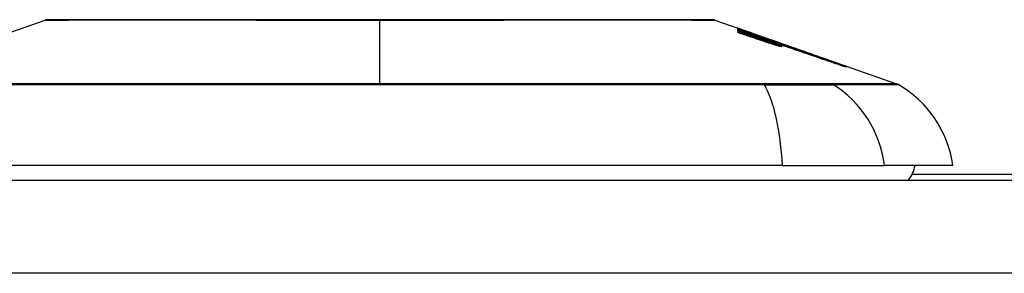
# Model space of a CAD drawing. Header units: inches. Extents: x 19 to 626, y 56 to 294.
# Tile 163 of 256: x 88.576 to 89.625, y 293.754 to 294.024. Entities that reach past the tile are written whole.
import ezdxf

# ---------------------------------------------------------------- set-up
doc = ezdxf.new("R2010")
doc.units = ezdxf.units.IN
doc.header["$MEASUREMENT"] = 0
doc.layers.add('Visible Edges(ANSI)', color=7, linetype='Continuous', lineweight=25)
doc.layers.add('Visible Tangent Edges(ANSI)', color=7, linetype='Continuous', lineweight=25)

msp = doc.modelspace()

# ---------------------------------------------------------------- linework, layer by layer
at = {"layer": 'Visible Edges(ANSI)'}
for p, q in [((88.5249, 293.9963), (88.6031, 294.0236)), ((89.3167, 294.0236), (89.3412, 294.0151)), ((89.3412, 294.015), (89.3412, 294.0151)), ((89.3412, 294.0144), (89.3412, 294.0148)), ((89.3412, 294.0138), (89.3412, 294.0142)), ((89.3599, 294.0072), (89.3412, 294.0138)), ((89.3412, 294.0123), (89.3412, 294.0129)), ((89.3412, 294.0103), (89.3412, 294.0111)), ((89.3477, 294.0128), (89.3891, 293.9983)), ((89.3574, 294.0092), (89.3574, 294.0092)), ((89.3574, 294.0092), (89.3574, 294.009)), ((89.3644, 294.0069), (89.3644, 294.0066)), ((89.3714, 294.0043), (89.3714, 294.0043)), ((89.3714, 294.0043), (89.3714, 294.0041)), ((89.3764, 294.0002), (89.3764, 293.9999)), ((89.3867, 293.998), (89.3787, 294.0007)), ((89.3787, 294.0007), (89.3787, 294.0006)), ((89.3787, 294.0006), (89.3787, 294.0003)), ((89.3788, 294.0002), (89.3788, 293.9994)), ((89.3788, 293.9988), (89.3788, 293.9978)), ((89.3839, 293.9988), (89.3891, 293.997)), ((89.3867, 293.9991), (89.3867, 293.9991)), ((89.3867, 293.9988), (89.3867, 293.9984)), ((89.3867, 293.9983), (89.3867, 293.998)), ((89.3891, 293.9982), (89.3891, 293.9983)), ((89.3891, 293.9983), (89.4554, 293.9751)), ((89.3891, 293.9982), (89.3891, 293.9981)), ((89.3891, 293.9975), (89.3891, 293.998)), ((89.3891, 293.997), (89.3891, 293.9974)), ((89.3891, 293.997), (89.3891, 293.9967)), ((89.3902, 293.9961), (89.3902, 293.9961)), ((89.4554, 293.9751), (89.4554, 293.975)), ((89.4564, 293.9747), (89.4564, 293.9746)), ((89.4564, 293.9747), (89.5103, 293.9559)), ((89.4564, 293.9746), (89.4564, 293.9742)), ((89.4564, 293.9741), (89.4564, 293.9735)), ((89.3886, 293.869), (88.5312, 293.869)), ((89.3886, 293.869), (89.4974, 293.869)), ((89.5702, 293.869), (89.4974, 293.869)), ((90.3614, 293.8592), (89.5266, 293.8592)), ((84.8089, 293.8532), (150.4139, 293.8532))]:
    msp.add_line(p, q, dxfattribs=at)
at = {"layer": 'Visible Edges(ANSI)', "flags": 128}
for points in [[(89.3151, 294.0239), (89.3147, 294.0239), (89.3134, 294.0239), (89.3113, 294.0239), (89.3083, 294.0239), (89.3045, 294.0239), (89.2999, 294.0239), (89.2944, 294.024), (89.2881, 294.024), (89.281, 294.024), (89.2732, 294.024), (89.2646, 294.024), (89.2553, 294.024), (89.2453, 294.024), (89.2346, 294.0241), (89.2232, 294.0241), (89.2112, 294.0241), (89.1987, 294.0241), (89.1855, 294.0241), (89.1718, 294.024), (89.1576, 294.024), (89.1429, 294.024), (89.1277, 294.024), (89.1121, 294.024), (89.0961, 294.024), (89.0799, 294.024), (89.0634, 294.0239), (89.0466, 294.0239), (89.0296, 294.0239), (89.0124, 294.0239), (88.9951, 294.0239), (88.9778, 294.0239), (88.9604, 294.0239), (88.943, 294.0239), (88.9256, 294.0239), (88.9082, 294.0239), (88.891, 294.0239), (88.8739, 294.0239), (88.857, 294.0239), (88.8404, 294.024), (88.8242, 294.024), (88.8083, 294.024), (88.7927, 294.024), (88.7774, 294.024), (88.7626, 294.024), (88.7483, 294.024), (88.7345, 294.0241), (88.7213, 294.0241), (88.7087, 294.0241), (88.6967, 294.0241), (88.6853, 294.0241), (88.6747, 294.024), (88.6647, 294.024), (88.6553, 294.024), (88.6467, 294.024), (88.6389, 294.024), (88.6318, 294.024), (88.6255, 294.024), (88.62, 294.0239), (88.6154, 294.0239), (88.6116, 294.0239), (88.6086, 294.0239), (88.6065, 294.0239), (88.6052, 294.0239), (88.6047, 294.0239)], [(89.3412, 294.0151), (89.3422, 294.0147), (89.3431, 294.0144), (89.3441, 294.014), (89.3451, 294.0137), (89.3461, 294.0134), (89.347, 294.013), (89.348, 294.0127), (89.349, 294.0123), (89.3499, 294.012), (89.3509, 294.0117), (89.3519, 294.0113), (89.3529, 294.011), (89.3538, 294.0106), (89.3548, 294.0103), (89.3558, 294.0099), (89.3567, 294.0096), (89.3577, 294.0093), (89.3587, 294.0089), (89.3596, 294.0086), (89.3606, 294.0082), (89.3616, 294.0079), (89.3625, 294.0075), (89.3635, 294.0072), (89.3644, 294.0069)], [(89.3574, 294.0092), (89.3568, 294.0095), (89.3561, 294.0097), (89.3554, 294.01), (89.3548, 294.0102), (89.3541, 294.0105), (89.3534, 294.0107), (89.3527, 294.0109), (89.3521, 294.0112), (89.3514, 294.0114), (89.3507, 294.0117), (89.35, 294.0119), (89.3493, 294.0121), (89.3487, 294.0124), (89.348, 294.0126), (89.3473, 294.0129), (89.3466, 294.0131), (89.3459, 294.0134), (89.3453, 294.0136), (89.3446, 294.0138), (89.3439, 294.0141), (89.3432, 294.0143), (89.3426, 294.0146), (89.3419, 294.0148), (89.3412, 294.015)], [(89.3412, 294.0148), (89.3419, 294.0145), (89.3425, 294.0143), (89.3432, 294.0141), (89.3439, 294.0138), (89.3446, 294.0136), (89.3453, 294.0134), (89.3459, 294.0132), (89.3466, 294.0129), (89.3473, 294.0127), (89.348, 294.0125), (89.3487, 294.0122), (89.3493, 294.012), (89.35, 294.0118), (89.3507, 294.0115), (89.3514, 294.0113), (89.352, 294.0111), (89.3527, 294.0108), (89.3534, 294.0106), (89.3541, 294.0104), (89.3547, 294.0101), (89.3554, 294.0099), (89.3561, 294.0097), (89.3568, 294.0095), (89.3574, 294.0092)], [(89.3646, 294.0066), (89.3636, 294.0069), (89.3627, 294.0072), (89.3617, 294.0076), (89.3607, 294.0079), (89.3597, 294.0082), (89.3588, 294.0085), (89.3578, 294.0089), (89.3568, 294.0092), (89.3558, 294.0095), (89.3549, 294.0099), (89.3539, 294.0102), (89.3529, 294.0105), (89.3519, 294.0108), (89.351, 294.0112), (89.35, 294.0115), (89.349, 294.0118), (89.348, 294.0121), (89.3471, 294.0125), (89.3461, 294.0128), (89.3451, 294.0131), (89.3441, 294.0134), (89.3431, 294.0138), (89.3422, 294.0141), (89.3412, 294.0144)], [(89.3412, 294.0142), (89.3431, 294.0135), (89.345, 294.0129), (89.3469, 294.0122), (89.3488, 294.0116), (89.3507, 294.0109), (89.3526, 294.0102), (89.3545, 294.0096), (89.3564, 294.0089), (89.3583, 294.0082), (89.3602, 294.0076), (89.3621, 294.0069), (89.364, 294.0062), (89.3659, 294.0056), (89.3678, 294.0049), (89.3697, 294.0042), (89.3716, 294.0036), (89.3734, 294.0029), (89.3753, 294.0023), (89.3772, 294.0016), (89.3791, 294.0009), (89.381, 294.0003), (89.3829, 293.9996), (89.3848, 293.9989), (89.3867, 293.9983)], [(89.3412, 294.0129), (89.3424, 294.0125), (89.3436, 294.0121), (89.3448, 294.0117), (89.346, 294.0113), (89.3472, 294.0108), (89.3484, 294.0104), (89.3496, 294.01), (89.3508, 294.0096), (89.352, 294.0092), (89.3532, 294.0088), (89.3544, 294.0084), (89.3556, 294.0079), (89.3568, 294.0075), (89.358, 294.0071), (89.3592, 294.0067), (89.3604, 294.0063), (89.3616, 294.0059), (89.3628, 294.0055), (89.364, 294.005), (89.3652, 294.0046), (89.3664, 294.0042), (89.3676, 294.0038), (89.3687, 294.0034), (89.3699, 294.003)], [(89.3599, 294.0058), (89.3592, 294.0061), (89.3584, 294.0064), (89.3576, 294.0066), (89.3568, 294.0069), (89.356, 294.0072), (89.3553, 294.0074), (89.3545, 294.0077), (89.3537, 294.008), (89.3529, 294.0082), (89.3521, 294.0085), (89.3514, 294.0088), (89.3506, 294.009), (89.3498, 294.0093), (89.349, 294.0096), (89.3482, 294.0098), (89.3474, 294.0101), (89.3467, 294.0104), (89.3459, 294.0106), (89.3451, 294.0109), (89.3443, 294.0112), (89.3435, 294.0114), (89.3428, 294.0117), (89.342, 294.012), (89.3412, 294.0123)], [(89.3412, 294.0111), (89.3424, 294.0107), (89.3436, 294.0103), (89.3448, 294.0099), (89.346, 294.0095), (89.3472, 294.0091), (89.3484, 294.0087), (89.3496, 294.0083), (89.3508, 294.0079), (89.352, 294.0075), (89.3532, 294.0071), (89.3544, 294.0067), (89.3556, 294.0063), (89.3568, 294.0059), (89.358, 294.0055), (89.3592, 294.0051), (89.3604, 294.0046), (89.3616, 294.0042), (89.3628, 294.0038), (89.364, 294.0034), (89.3652, 294.003), (89.3664, 294.0026), (89.3676, 294.0022), (89.3687, 294.0018), (89.3699, 294.0014)], [(89.3698, 294.0007), (89.3686, 294.0011), (89.3674, 294.0015), (89.3662, 294.0019), (89.365, 294.0023), (89.3638, 294.0027), (89.3626, 294.0031), (89.3614, 294.0035), (89.3602, 294.0039), (89.3591, 294.0043), (89.3579, 294.0047), (89.3567, 294.0051), (89.3555, 294.0055), (89.3543, 294.0059), (89.3531, 294.0063), (89.3519, 294.0067), (89.3507, 294.0071), (89.3495, 294.0075), (89.3483, 294.0079), (89.3471, 294.0083), (89.346, 294.0087), (89.3448, 294.0091), (89.3436, 294.0095), (89.3424, 294.0099), (89.3412, 294.0103)], [(89.374, 294.0022), (89.3734, 294.0024), (89.3729, 294.0026), (89.3723, 294.0028), (89.3718, 294.003), (89.3712, 294.0032), (89.3707, 294.0034), (89.3701, 294.0036), (89.3695, 294.0038), (89.369, 294.004), (89.3684, 294.0042), (89.3678, 294.0045), (89.3672, 294.0047), (89.3666, 294.0049), (89.366, 294.0051), (89.3654, 294.0053), (89.3648, 294.0055), (89.3642, 294.0057), (89.3636, 294.0059), (89.363, 294.0062), (89.3624, 294.0064), (89.3618, 294.0066), (89.3612, 294.0068), (89.3606, 294.007), (89.3599, 294.0072)], [(89.374, 294.0009), (89.3734, 294.0011), (89.3729, 294.0013), (89.3723, 294.0015), (89.3718, 294.0017), (89.3712, 294.0019), (89.3707, 294.0021), (89.3701, 294.0023), (89.3695, 294.0025), (89.3689, 294.0027), (89.3684, 294.0029), (89.3678, 294.0031), (89.3672, 294.0033), (89.3666, 294.0035), (89.366, 294.0037), (89.3654, 294.0039), (89.3648, 294.0042), (89.3642, 294.0044), (89.3636, 294.0046), (89.363, 294.0048), (89.3624, 294.005), (89.3618, 294.0052), (89.3612, 294.0054), (89.3606, 294.0056), (89.3599, 294.0058)], [(89.3644, 294.0069), (89.3654, 294.0065), (89.3663, 294.0062), (89.3672, 294.0059), (89.3682, 294.0056), (89.3691, 294.0053), (89.37, 294.0049), (89.3709, 294.0046), (89.3719, 294.0043), (89.3728, 294.004), (89.3737, 294.0036), (89.3747, 294.0033), (89.3756, 294.003), (89.3765, 294.0027), (89.3775, 294.0024), (89.3784, 294.002), (89.3793, 294.0017), (89.3802, 294.0014), (89.3812, 294.0011), (89.3821, 294.0007), (89.383, 294.0004), (89.3839, 294.0001), (89.3849, 293.9998), (89.3858, 293.9995), (89.3867, 293.9991)], [(89.3867, 293.9984), (89.3858, 293.9988), (89.3849, 293.9991), (89.384, 293.9994), (89.3831, 293.9998), (89.3822, 294.0001), (89.3813, 294.0004), (89.3803, 294.0008), (89.3794, 294.0011), (89.3785, 294.0015), (89.3776, 294.0018), (89.3767, 294.0021), (89.3757, 294.0025), (89.3748, 294.0028), (89.3739, 294.0032), (89.3729, 294.0035), (89.372, 294.0039), (89.3711, 294.0042), (89.3702, 294.0045), (89.3692, 294.0049), (89.3683, 294.0052), (89.3674, 294.0056), (89.3664, 294.0059), (89.3655, 294.0062), (89.3646, 294.0066)], [(89.3819, 293.9968), (89.3815, 293.997), (89.381, 293.9971), (89.3805, 293.9973), (89.38, 293.9974), (89.3795, 293.9976), (89.3789, 293.9977), (89.3784, 293.9979), (89.3779, 293.9981), (89.3774, 293.9982), (89.3769, 293.9984), (89.3764, 293.9986), (89.3759, 293.9987), (89.3754, 293.9989), (89.3749, 293.999), (89.3743, 293.9992), (89.3738, 293.9994), (89.3733, 293.9995), (89.3728, 293.9997), (89.3723, 293.9999), (89.3718, 294), (89.3713, 294.0002), (89.3708, 294.0004), (89.3703, 294.0006), (89.3698, 294.0007)], [(89.3699, 294.003), (89.3702, 294.0029), (89.3704, 294.0028), (89.3707, 294.0027), (89.3709, 294.0026), (89.3712, 294.0026), (89.3714, 294.0025), (89.3717, 294.0024), (89.3719, 294.0023), (89.3722, 294.0022), (89.3724, 294.0021), (89.3727, 294.0021), (89.3729, 294.002), (89.3732, 294.0019), (89.3734, 294.0018), (89.3737, 294.0017), (89.3739, 294.0016), (89.3742, 294.0016), (89.3744, 294.0015), (89.3746, 294.0014), (89.3749, 294.0013), (89.3751, 294.0013), (89.3754, 294.0012), (89.3756, 294.0011), (89.3758, 294.001)], [(89.3699, 294.0014), (89.3702, 294.0013), (89.3704, 294.0012), (89.3707, 294.0012), (89.3709, 294.0011), (89.3712, 294.001), (89.3714, 294.0009), (89.3717, 294.0008), (89.3719, 294.0008), (89.3722, 294.0007), (89.3724, 294.0006), (89.3727, 294.0005), (89.3729, 294.0004), (89.3732, 294.0004), (89.3734, 294.0003), (89.3737, 294.0002), (89.3739, 294.0001), (89.3742, 294), (89.3744, 294), (89.3746, 293.9999), (89.3749, 293.9998), (89.3751, 293.9997), (89.3754, 293.9997), (89.3756, 293.9996), (89.3758, 293.9995)], [(89.3867, 293.9991), (89.3861, 293.9993), (89.3854, 293.9995), (89.3848, 293.9997), (89.3841, 293.9999), (89.3835, 294.0002), (89.3829, 294.0004), (89.3822, 294.0006), (89.3816, 294.0008), (89.381, 294.001), (89.3803, 294.0013), (89.3797, 294.0015), (89.379, 294.0017), (89.3784, 294.0019), (89.3778, 294.0021), (89.3771, 294.0024), (89.3765, 294.0026), (89.3759, 294.0028), (89.3752, 294.003), (89.3746, 294.0032), (89.3739, 294.0034), (89.3733, 294.0037), (89.3727, 294.0039), (89.372, 294.0041), (89.3714, 294.0043)], [(89.3714, 294.0043), (89.372, 294.0041), (89.3727, 294.0038), (89.3733, 294.0036), (89.3739, 294.0034), (89.3746, 294.0031), (89.3752, 294.0029), (89.3759, 294.0027), (89.3765, 294.0024), (89.3771, 294.0022), (89.3778, 294.002), (89.3784, 294.0018), (89.3791, 294.0015), (89.3797, 294.0013), (89.3803, 294.0011), (89.381, 294.0008), (89.3816, 294.0006), (89.3823, 294.0004), (89.3829, 294.0001), (89.3835, 293.9999), (89.3842, 293.9997), (89.3848, 293.9994), (89.3854, 293.9992), (89.3861, 293.999), (89.3867, 293.9988)], [(89.3788, 294.0003), (89.3787, 294.0003), (89.3787, 294.0003), (89.3786, 294.0004), (89.3785, 294.0004), (89.3784, 294.0005), (89.3783, 294.0005), (89.3781, 294.0006), (89.378, 294.0007), (89.3778, 294.0007), (89.3776, 294.0008), (89.3775, 294.0009), (89.3772, 294.001), (89.377, 294.0011), (89.3768, 294.0011), (89.3766, 294.0012), (89.3763, 294.0013), (89.3761, 294.0014), (89.3758, 294.0015), (89.3755, 294.0017), (89.3752, 294.0018), (89.3749, 294.0019), (89.3746, 294.002), (89.3743, 294.0021), (89.374, 294.0022)], [(89.3788, 293.9988), (89.3787, 293.9989), (89.3787, 293.9989), (89.3786, 293.999), (89.3785, 293.999), (89.3784, 293.9991), (89.3783, 293.9992), (89.3781, 293.9992), (89.378, 293.9993), (89.3778, 293.9994), (89.3776, 293.9994), (89.3774, 293.9995), (89.3772, 293.9996), (89.377, 293.9997), (89.3768, 293.9998), (89.3766, 293.9999), (89.3763, 294), (89.3761, 294.0001), (89.3758, 294.0002), (89.3755, 294.0003), (89.3752, 294.0004), (89.3749, 294.0005), (89.3746, 294.0006), (89.3743, 294.0008), (89.374, 294.0009)], [(89.4564, 293.9746), (89.4531, 293.9758), (89.4498, 293.9769), (89.4464, 293.9781), (89.4431, 293.9793), (89.4397, 293.9805), (89.4363, 293.9817), (89.4328, 293.9828), (89.4294, 293.984), (89.426, 293.9852), (89.4225, 293.9865), (89.4191, 293.9877), (89.4156, 293.9889), (89.4122, 293.9901), (89.4087, 293.9913), (89.4052, 293.9925), (89.4018, 293.9937), (89.3983, 293.9949), (89.3949, 293.9961), (89.3914, 293.9973), (89.388, 293.9985), (89.3845, 293.9997), (89.3811, 294.0009), (89.3777, 294.0021), (89.3743, 294.0033)], [(89.3743, 294.0033), (89.375, 294.0031), (89.3756, 294.0028), (89.3762, 294.0026), (89.3768, 294.0024), (89.3774, 294.0022), (89.378, 294.002), (89.3786, 294.0018), (89.3793, 294.0016), (89.3799, 294.0014), (89.3805, 294.0012), (89.3811, 294.0009), (89.3817, 294.0007), (89.3823, 294.0005), (89.3829, 294.0003), (89.3836, 294.0001), (89.3842, 293.9999), (89.3848, 293.9997), (89.3854, 293.9995), (89.386, 293.9993), (89.3866, 293.999), (89.3872, 293.9988), (89.3878, 293.9986), (89.3885, 293.9984), (89.3891, 293.9982)], [(89.3758, 294.001), (89.3761, 294.001), (89.3763, 294.0009), (89.3765, 294.0008), (89.3767, 294.0008), (89.3769, 294.0007), (89.3771, 294.0006), (89.3773, 294.0006), (89.3775, 294.0005), (89.3777, 294.0005), (89.3778, 294.0004), (89.378, 294.0004), (89.3781, 294.0003), (89.3783, 294.0003), (89.3784, 294.0003), (89.3785, 294.0003), (89.3786, 294.0002), (89.3786, 294.0002), (89.3787, 294.0002), (89.3788, 294.0002), (89.3788, 294.0002), (89.3788, 294.0002), (89.3788, 294.0002), (89.3788, 294.0002), (89.3788, 294.0003)], [(89.3758, 293.9995), (89.3761, 293.9995), (89.3763, 293.9994), (89.3765, 293.9993), (89.3767, 293.9993), (89.3769, 293.9992), (89.3771, 293.9991), (89.3773, 293.9991), (89.3775, 293.999), (89.3777, 293.999), (89.3778, 293.999), (89.378, 293.9989), (89.3781, 293.9989), (89.3783, 293.9989), (89.3784, 293.9988), (89.3785, 293.9988), (89.3786, 293.9988), (89.3786, 293.9988), (89.3787, 293.9988), (89.3788, 293.9988), (89.3788, 293.9988), (89.3788, 293.9988), (89.3788, 293.9988), (89.3788, 293.9988), (89.3788, 293.9988)], [(89.3819, 293.9984), (89.3817, 293.9985), (89.3815, 293.9986), (89.3813, 293.9986), (89.381, 293.9987), (89.3808, 293.9988), (89.3806, 293.9988), (89.3804, 293.9989), (89.3801, 293.999), (89.3799, 293.9991), (89.3797, 293.9991), (89.3794, 293.9992), (89.3792, 293.9993), (89.379, 293.9994), (89.3788, 293.9994), (89.3785, 293.9995), (89.3783, 293.9996), (89.3781, 293.9997), (89.3778, 293.9997), (89.3776, 293.9998), (89.3774, 293.9999), (89.3771, 294), (89.3769, 294), (89.3767, 294.0001), (89.3764, 294.0002)], [(89.3764, 294.0002), (89.3773, 293.9999), (89.3781, 293.9996), (89.3789, 293.9993), (89.3796, 293.999), (89.3804, 293.9987), (89.3811, 293.9985), (89.3818, 293.9982), (89.3825, 293.998), (89.3831, 293.9977), (89.3837, 293.9975), (89.3842, 293.9972), (89.3848, 293.997), (89.3853, 293.9968), (89.3857, 293.9966), (89.3861, 293.9964), (89.3865, 293.9963), (89.3868, 293.9961), (89.3871, 293.996), (89.3874, 293.9958), (89.3876, 293.9957), (89.3877, 293.9956), (89.3878, 293.9955), (89.3879, 293.9954), (89.3879, 293.9954)], [(89.3787, 294.0006), (89.3794, 294.0004), (89.38, 294.0001), (89.3807, 293.9999), (89.3813, 293.9997), (89.3819, 293.9994), (89.3825, 293.9992), (89.3831, 293.999), (89.3836, 293.9988), (89.3841, 293.9986), (89.3846, 293.9984), (89.385, 293.9982), (89.3855, 293.998), (89.3858, 293.9979), (89.3862, 293.9977), (89.3865, 293.9976), (89.3868, 293.9974), (89.3871, 293.9973), (89.3873, 293.9972), (89.3875, 293.9971), (89.3877, 293.997), (89.3878, 293.9969), (89.3879, 293.9969), (89.3879, 293.9968), (89.3879, 293.9968)], [(89.3804, 294.0011), (89.3836, 294), (89.3867, 293.9989), (89.3899, 293.9978), (89.3931, 293.9967), (89.3962, 293.9956), (89.3994, 293.9945), (89.4026, 293.9933), (89.4058, 293.9922), (89.409, 293.9911), (89.4122, 293.99), (89.4154, 293.9889), (89.4186, 293.9878), (89.4218, 293.9867), (89.425, 293.9855), (89.4282, 293.9844), (89.4314, 293.9833), (89.4345, 293.9822), (89.4377, 293.9811), (89.4409, 293.98), (89.444, 293.9789), (89.4471, 293.9778), (89.4503, 293.9767), (89.4534, 293.9756), (89.4564, 293.9746)], [(89.3891, 293.998), (89.3887, 293.9981), (89.3884, 293.9982), (89.388, 293.9983), (89.3876, 293.9985), (89.3873, 293.9986), (89.3869, 293.9987), (89.3866, 293.9989), (89.3862, 293.999), (89.3858, 293.9991), (89.3855, 293.9993), (89.3851, 293.9994), (89.3848, 293.9995), (89.3844, 293.9996), (89.384, 293.9998), (89.3837, 293.9999), (89.3833, 294), (89.383, 294.0002), (89.3826, 294.0003), (89.3822, 294.0004), (89.3819, 294.0006), (89.3815, 294.0007), (89.3812, 294.0008), (89.3808, 294.0009), (89.3804, 294.0011)], [(89.3879, 293.9968), (89.3879, 293.9968), (89.3879, 293.9968), (89.3878, 293.9968), (89.3877, 293.9968), (89.3876, 293.9968), (89.3875, 293.9968), (89.3873, 293.9968), (89.3871, 293.9969), (89.3869, 293.9969), (89.3867, 293.997), (89.3865, 293.9971), (89.3862, 293.9971), (89.3859, 293.9972), (89.3856, 293.9973), (89.3853, 293.9974), (89.385, 293.9975), (89.3846, 293.9976), (89.3843, 293.9977), (89.3839, 293.9978), (89.3835, 293.9979), (89.3832, 293.998), (89.3828, 293.9981), (89.3824, 293.9983), (89.3819, 293.9984)], [(89.3879, 293.9954), (89.3879, 293.9953), (89.3879, 293.9953), (89.3878, 293.9953), (89.3877, 293.9953), (89.3876, 293.9953), (89.3875, 293.9954), (89.3873, 293.9954), (89.3871, 293.9954), (89.3869, 293.9955), (89.3867, 293.9955), (89.3865, 293.9956), (89.3862, 293.9956), (89.3859, 293.9957), (89.3856, 293.9958), (89.3853, 293.9958), (89.385, 293.9959), (89.3847, 293.996), (89.3843, 293.9961), (89.3839, 293.9962), (89.3836, 293.9963), (89.3832, 293.9965), (89.3828, 293.9966), (89.3824, 293.9967), (89.3819, 293.9968)], [(89.3902, 293.9961), (89.3902, 293.9961), (89.3902, 293.9961), (89.3901, 293.9962), (89.3901, 293.9962), (89.39, 293.9963), (89.3898, 293.9964), (89.3897, 293.9964), (89.3895, 293.9965), (89.3893, 293.9966), (89.3891, 293.9967), (89.3889, 293.9968), (89.3886, 293.9969), (89.3883, 293.9971), (89.388, 293.9972), (89.3877, 293.9973), (89.3874, 293.9975), (89.387, 293.9976), (89.3866, 293.9978), (89.3862, 293.9979), (89.3858, 293.9981), (89.3854, 293.9983), (89.3849, 293.9984), (89.3844, 293.9986), (89.3839, 293.9988)], [(89.4564, 293.9742), (89.4537, 293.9751), (89.4509, 293.9761), (89.4481, 293.9771), (89.4454, 293.978), (89.4426, 293.979), (89.4398, 293.98), (89.437, 293.9809), (89.4341, 293.9819), (89.4313, 293.9829), (89.4285, 293.9839), (89.4257, 293.9848), (89.4229, 293.9858), (89.42, 293.9868), (89.4172, 293.9878), (89.4144, 293.9888), (89.4116, 293.9897), (89.4087, 293.9907), (89.4059, 293.9917), (89.4031, 293.9927), (89.4003, 293.9936), (89.3975, 293.9946), (89.3947, 293.9956), (89.3919, 293.9965), (89.3891, 293.9975)], [(89.3891, 293.9974), (89.3919, 293.9964), (89.3947, 293.9955), (89.3975, 293.9945), (89.4003, 293.9935), (89.4031, 293.9926), (89.4059, 293.9916), (89.4087, 293.9906), (89.4116, 293.9896), (89.4144, 293.9887), (89.4172, 293.9877), (89.42, 293.9867), (89.4229, 293.9857), (89.4257, 293.9848), (89.4285, 293.9838), (89.4313, 293.9828), (89.4341, 293.9818), (89.437, 293.9809), (89.4398, 293.9799), (89.4426, 293.9789), (89.4454, 293.978), (89.4481, 293.977), (89.4509, 293.976), (89.4537, 293.9751), (89.4564, 293.9741)], [(89.4564, 293.9735), (89.4537, 293.9744), (89.451, 293.9753), (89.4483, 293.9763), (89.4455, 293.9772), (89.4428, 293.9782), (89.44, 293.9791), (89.4373, 293.98), (89.4345, 293.981), (89.4317, 293.9819), (89.429, 293.9829), (89.4262, 293.9838), (89.4234, 293.9848), (89.4206, 293.9857), (89.4179, 293.9867), (89.4151, 293.9876), (89.4123, 293.9886), (89.4095, 293.9895), (89.4068, 293.9905), (89.404, 293.9914), (89.4012, 293.9923), (89.3985, 293.9933), (89.3957, 293.9942), (89.3929, 293.9951), (89.3902, 293.9961)]]:
    msp.add_lwpolyline(points, dxfattribs=at)
at = {"layer": 'Visible Edges(ANSI)'}
for centre, radius, start, end in [((88.6048, 294.019), 0.00492, 90.1731, 109.29), ((89.3151, 294.019), 0.00492, 70.71, 89.8269), ((89.507, 293.9466), 0.00984, 60.1831, 70.71), ((89.4532, 293.8527), 0.1181, 7.9413, 60.1831), ((89.4914, 293.8768), 0.0394, 323.1301, 348.463)]:
    msp.add_arc(centre, radius, start, end, dxfattribs=at)
at = {"layer": 'Visible Tangent Edges(ANSI)'}
for p, q in [((88.9599, 294.0239), (88.9599, 294.0236)), ((88.9599, 293.9559), (88.9599, 294.0236)), ((89.3699, 294.003), (89.3699, 294.0023)), ((89.3699, 294.0014), (89.3699, 294.0007)), ((89.3758, 294.001), (89.3758, 294.0002)), ((89.3758, 293.9995), (89.3758, 293.9987)), ((89.3687, 293.9559), (89.3683, 293.9559)), ((89.4407, 293.9559), (89.4405, 293.9559)), ((150.4139, 293.7542), (84.8089, 293.7542))]:
    msp.add_line(p, q, dxfattribs=at)
at = {"layer": 'Visible Tangent Edges(ANSI)', "flags": 128}
for points in [[(88.6032, 294.0236), (88.6033, 294.0236), (88.6038, 294.0236), (88.6045, 294.0236), (88.6056, 294.0236), (88.6069, 294.0236), (88.6086, 294.0236), (88.6105, 294.0237), (88.6128, 294.0237), (88.6153, 294.0237), (88.6182, 294.0237), (88.6213, 294.0237), (88.6247, 294.0237), (88.6284, 294.0237), (88.6324, 294.0238), (88.6366, 294.0238), (88.6411, 294.0238), (88.6459, 294.0238), (88.651, 294.0238), (88.6563, 294.0238), (88.6619, 294.0239), (88.6677, 294.0239), (88.6737, 294.0239), (88.68, 294.0239), (88.6865, 294.0239)], [(88.6865, 294.0239), (88.6882, 294.0239), (88.6899, 294.0239), (88.6916, 294.0239), (88.6933, 294.0239), (88.6951, 294.0239), (88.6969, 294.0239), (88.6986, 294.0239), (88.7004, 294.0239), (88.7023, 294.0239), (88.7041, 294.0239), (88.7059, 294.0239), (88.7078, 294.0239), (88.7096, 294.0239), (88.7115, 294.0239), (88.7134, 294.0239), (88.7153, 294.0239), (88.7172, 294.0239), (88.7192, 294.0239), (88.7211, 294.0239), (88.7231, 294.0239), (88.7251, 294.0239), (88.727, 294.0239), (88.729, 294.0239), (88.7311, 294.0239)], [(88.7311, 294.0239), (88.7391, 294.0239), (88.7473, 294.0239), (88.7557, 294.0239), (88.7643, 294.0239), (88.7731, 294.0238), (88.782, 294.0238), (88.791, 294.0238), (88.8002, 294.0238), (88.8095, 294.0238), (88.819, 294.0238), (88.8285, 294.0237), (88.8382, 294.0237), (88.8479, 294.0237), (88.8578, 294.0237), (88.8677, 294.0237), (88.8778, 294.0237), (88.8879, 294.0237), (88.8981, 294.0236), (88.9084, 294.0236), (88.9187, 294.0236), (88.929, 294.0236), (88.9393, 294.0236), (88.9496, 294.0236), (88.9599, 294.0236)], [(88.9599, 294.0236), (88.9703, 294.0236), (88.9806, 294.0236), (88.991, 294.0236), (89.0013, 294.0236), (89.0116, 294.0236), (89.0218, 294.0236), (89.032, 294.0237), (89.0421, 294.0237), (89.0522, 294.0237), (89.0621, 294.0237), (89.072, 294.0237), (89.0818, 294.0237), (89.0914, 294.0237), (89.101, 294.0238), (89.1105, 294.0238), (89.1198, 294.0238), (89.129, 294.0238), (89.1381, 294.0238), (89.147, 294.0238), (89.1557, 294.0239), (89.1642, 294.0239), (89.1726, 294.0239), (89.1808, 294.0239), (89.1888, 294.0239)], [(89.1888, 294.0239), (89.1908, 294.0239), (89.1928, 294.0239), (89.1948, 294.0239), (89.1968, 294.0239), (89.1987, 294.0239), (89.2007, 294.0239), (89.2026, 294.0239), (89.2045, 294.0239), (89.2064, 294.0239), (89.2083, 294.0239), (89.2102, 294.0239), (89.2121, 294.0239), (89.2139, 294.0239), (89.2158, 294.0239), (89.2176, 294.0239), (89.2194, 294.0239), (89.2212, 294.0239), (89.223, 294.0239), (89.2248, 294.0239), (89.2265, 294.0239), (89.2283, 294.0239), (89.23, 294.0239), (89.2317, 294.0239), (89.2334, 294.0239)], [(89.2334, 294.0239), (89.2399, 294.0239), (89.2462, 294.0239), (89.2522, 294.0239), (89.2581, 294.0239), (89.2636, 294.0238), (89.2689, 294.0238), (89.274, 294.0238), (89.2788, 294.0238), (89.2833, 294.0238), (89.2875, 294.0238), (89.2915, 294.0237), (89.2952, 294.0237), (89.2986, 294.0237), (89.3018, 294.0237), (89.3046, 294.0237), (89.3071, 294.0237), (89.3094, 294.0237), (89.3113, 294.0236), (89.313, 294.0236), (89.3143, 294.0236), (89.3154, 294.0236), (89.3161, 294.0236), (89.3166, 294.0236), (89.3167, 294.0236)], [(88.5504, 293.9549), (88.5833, 293.955), (88.6165, 293.955), (88.6501, 293.955), (88.684, 293.955), (88.7181, 293.9551), (88.7524, 293.9551), (88.7869, 293.9551), (88.8215, 293.9551), (88.8562, 293.9551), (88.8909, 293.9551), (88.9256, 293.9551), (88.9603, 293.9551), (88.995, 293.9551), (89.0297, 293.9551), (89.0644, 293.9551), (89.099, 293.9551), (89.1335, 293.9551), (89.168, 293.9551), (89.2022, 293.9551), (89.2362, 293.955), (89.27, 293.955), (89.3035, 293.955), (89.3366, 293.955), (89.3695, 293.9549)], [(88.9599, 293.9559), (88.9427, 293.9559), (88.9254, 293.9559), (88.9081, 293.9559), (88.8908, 293.9559), (88.8735, 293.9559), (88.8562, 293.9559), (88.8389, 293.9559), (88.8216, 293.9559), (88.8044, 293.9559), (88.7871, 293.9559), (88.7699, 293.9559), (88.7528, 293.9559), (88.7357, 293.9559), (88.7186, 293.9559), (88.7016, 293.9559), (88.6846, 293.9559), (88.6677, 293.9559), (88.6509, 293.9559), (88.6342, 293.9559), (88.6175, 293.9559), (88.6009, 293.9559), (88.5844, 293.9559), (88.568, 293.9559)], [(89.3683, 293.9559), (89.3519, 293.9559), (89.3355, 293.9559), (89.319, 293.9559), (89.3024, 293.9559), (89.2858, 293.9559), (89.269, 293.9559), (89.2522, 293.9559), (89.2353, 293.9559), (89.2184, 293.9559), (89.2014, 293.9559), (89.1843, 293.9559), (89.1672, 293.9559), (89.1501, 293.9559), (89.1329, 293.9559), (89.1157, 293.9559), (89.0984, 293.9559), (89.0811, 293.9559), (89.0638, 293.9559), (89.0465, 293.9559), (89.0292, 293.9559), (89.0119, 293.9559), (88.9946, 293.9559), (88.9772, 293.9559), (88.9599, 293.9559)], [(89.4405, 293.9559), (89.439, 293.9559), (89.4373, 293.9559), (89.4354, 293.9559), (89.4334, 293.9559), (89.4313, 293.9559), (89.429, 293.9559), (89.4266, 293.9559), (89.4241, 293.9559), (89.4214, 293.9559), (89.4187, 293.9559), (89.4158, 293.9559), (89.4127, 293.9559), (89.4096, 293.9559), (89.4063, 293.9559), (89.403, 293.9559), (89.3995, 293.9559), (89.3959, 293.9559), (89.3923, 293.9559), (89.3886, 293.9559), (89.3847, 293.9559), (89.3808, 293.9559), (89.3769, 293.9559), (89.3728, 293.9559), (89.3687, 293.9559)], [(89.3695, 293.9549), (89.3737, 293.9549), (89.3778, 293.9549), (89.3819, 293.9549), (89.3859, 293.9549), (89.3898, 293.9549), (89.3937, 293.9549), (89.3974, 293.9549), (89.401, 293.9549), (89.4046, 293.9549), (89.408, 293.9549), (89.4114, 293.9549), (89.4146, 293.9549), (89.4177, 293.9549), (89.4207, 293.9549), (89.4235, 293.9549), (89.4262, 293.9549), (89.4288, 293.9549), (89.4312, 293.9549), (89.4335, 293.9549), (89.4357, 293.9549), (89.4377, 293.9549), (89.4395, 293.9549), (89.4412, 293.9549), (89.4428, 293.9549)], [(89.5103, 293.9559), (89.5102, 293.9559), (89.5098, 293.9559), (89.5092, 293.9559), (89.5083, 293.9559), (89.5072, 293.9559), (89.5059, 293.9559), (89.5043, 293.9559), (89.5025, 293.9559), (89.5004, 293.9559), (89.4981, 293.9559), (89.4955, 293.9559), (89.4927, 293.9559), (89.4897, 293.9559), (89.4864, 293.9559), (89.4829, 293.9559), (89.4791, 293.9559), (89.4751, 293.9559), (89.4709, 293.9559), (89.4664, 293.9559), (89.4617, 293.9559), (89.4568, 293.9559), (89.4516, 293.9559), (89.4463, 293.9559), (89.4407, 293.9559)], [(89.4428, 293.9549), (89.4483, 293.955), (89.4537, 293.955), (89.4588, 293.955), (89.4637, 293.955), (89.4684, 293.955), (89.4728, 293.955), (89.477, 293.955), (89.481, 293.955), (89.4847, 293.955), (89.4882, 293.9551), (89.4915, 293.9551), (89.4945, 293.9551), (89.4973, 293.9551), (89.4998, 293.9551), (89.5021, 293.9551), (89.5042, 293.9551), (89.506, 293.9551), (89.5076, 293.9551), (89.5089, 293.9551), (89.51, 293.9551), (89.5108, 293.9551), (89.5114, 293.9551), (89.5118, 293.9551), (89.5119, 293.9551)]]:
    msp.add_lwpolyline(points, dxfattribs=at)
at = {"layer": 'Visible Tangent Edges(ANSI)'}
for centre, major_axis, ratio, start_param, end_param in [((89.3679, 293.9464), (0.00003, 0.00984), 0.32572, 5.760249, 6.023956), ((89.35, 293.8527), (0, 0.1181), 0.32996, 4.850991, 5.75935), ((89.4381, 293.9464), (-0.00008, 0.00984), 0.945463, 5.751833, 6.01554), ((89.387, 293.8527), (0, 0.1181), 0.943995, 4.850991, 5.75935)]:
    msp.add_ellipse(centre, major_axis=major_axis, ratio=ratio, start_param=start_param, end_param=end_param, dxfattribs=at)

doc.saveas('drawing.dxf')
